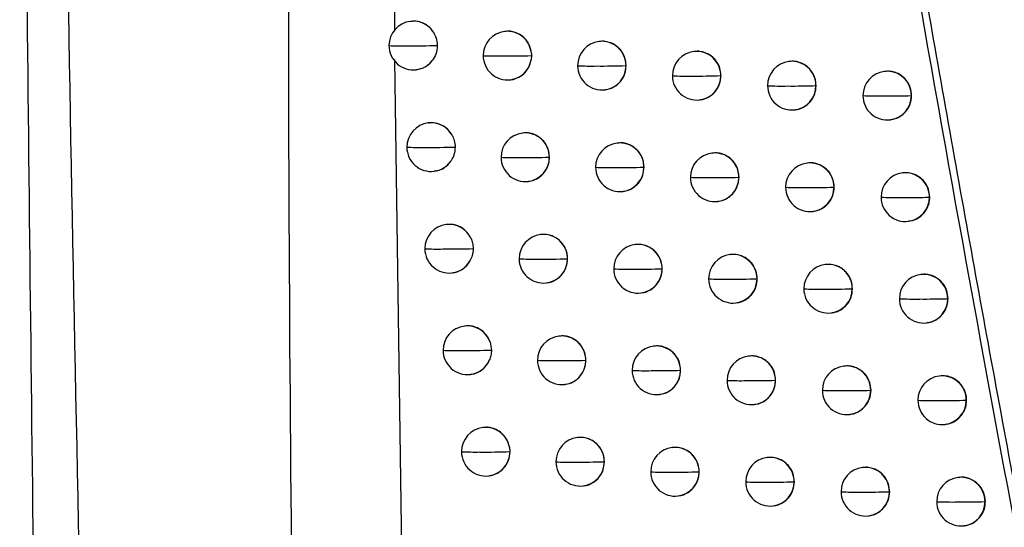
# Model space of a CAD drawing. Header units: millimetres. Extents: x 12 to 1209, y -252 to 1182.
# Tile 121 of 162: x 651 to 671, y 380 to 390. Entities that reach past the tile are written whole.
import ezdxf

# ---------------------------------------------------------------- set-up
doc = ezdxf.new("R2010")
doc.units = ezdxf.units.MM

msp = doc.modelspace()

# ---------------------------------------------------------------- linework, layer by layer
at = {"color": 7, "linetype": 'Continuous', "lineweight": 25}
for p, q in [((658.292, 411.89), (658.202, 389.819)), ((658.538, 390.022), (658.529, 390.021)), ((660.473, 389.815), (660.464, 389.814)), ((662.414, 389.608), (662.405, 389.607)), ((658.2, 389.239), (658.672, 356.87)), ((661.018, 389.318), (661.011, 389.229)), ((661.016, 389.36), (661.018, 389.318)), ((664.361, 389.403), (664.353, 389.402)), ((658.648, 389.029), (658.654, 389.029)), ((662.961, 389.111), (662.959, 389.111)), ((666.315, 389.198), (666.307, 389.197)), ((660.583, 388.821), (660.589, 388.822)), ((664.91, 388.906), (664.907, 388.905)), ((668.275, 388.993), (668.267, 388.992)), ((662.524, 388.615), (662.531, 388.615)), ((666.865, 388.701), (666.861, 388.7)), ((664.472, 388.409), (664.478, 388.41)), ((668.827, 388.497), (668.821, 388.496)), ((668.821, 388.496), (668.821, 388.496)), ((666.426, 388.204), (666.432, 388.205)), ((668.386, 387.999), (668.393, 388)), ((658.904, 387.935), (658.895, 387.934)), ((660.84, 387.728), (660.831, 387.726)), ((662.782, 387.521), (662.774, 387.52)), ((661.386, 387.23), (661.385, 387.23)), ((664.731, 387.315), (664.722, 387.314)), ((663.33, 387.024), (663.328, 387.024)), ((666.685, 387.11), (666.677, 387.11)), ((659.014, 386.941), (659.02, 386.941)), ((665.28, 386.818), (665.276, 386.818)), ((668.646, 386.906), (668.639, 386.905)), ((660.95, 386.734), (660.956, 386.734)), ((667.236, 386.614), (667.231, 386.613)), ((662.893, 386.527), (662.899, 386.528)), ((669.199, 386.41), (669.193, 386.409)), ((669.193, 386.409), (669.193, 386.409)), ((664.841, 386.322), (664.848, 386.322)), ((666.796, 386.117), (666.803, 386.117)), ((659.274, 385.848), (659.265, 385.847)), ((668.758, 385.912), (668.765, 385.913)), ((661.211, 385.641), (661.203, 385.64)), ((663.155, 385.434), (663.147, 385.433)), ((665.105, 385.229), (665.097, 385.228)), ((661.758, 385.143), (661.757, 385.143)), ((667.061, 385.024), (667.053, 385.023)), ((659.384, 384.854), (659.39, 384.855)), ((663.703, 384.937), (663.701, 384.937)), ((669.023, 384.82), (669.015, 384.819)), ((661.322, 384.647), (661.328, 384.648)), ((665.654, 384.732), (665.651, 384.732)), ((663.266, 384.441), (663.272, 384.441)), ((667.612, 384.527), (667.607, 384.527)), ((665.216, 384.235), (665.222, 384.236)), ((669.569, 384.323), (669.569, 384.323)), ((669.576, 384.323), (669.569, 384.323)), ((667.172, 384.03), (667.179, 384.031)), ((659.649, 383.762), (659.64, 383.761)), ((669.134, 383.826), (669.141, 383.827)), ((661.588, 383.555), (661.579, 383.554)), ((660.166, 383.43), (660.194, 383.265)), ((663.532, 383.349), (663.524, 383.348)), ((665.483, 383.143), (665.475, 383.142)), ((662.134, 383.057), (662.133, 383.057)), ((667.44, 382.939), (667.433, 382.938)), ((659.759, 382.768), (659.765, 382.768)), ((664.081, 382.852), (664.078, 382.851)), ((669.404, 382.735), (669.396, 382.734)), ((661.698, 382.561), (661.704, 382.562)), ((666.033, 382.646), (666.029, 382.646)), ((663.643, 382.355), (663.65, 382.356)), ((667.992, 382.442), (667.987, 382.441)), ((667.987, 382.441), (667.987, 382.441)), ((665.594, 382.149), (665.601, 382.15)), ((669.957, 382.238), (669.95, 382.237)), ((669.95, 382.237), (669.95, 382.237)), ((667.552, 381.945), (667.558, 381.946)), ((669.515, 381.741), (669.522, 381.742)), ((660.028, 381.676), (660.019, 381.675)), ((661.968, 381.47), (661.96, 381.469)), ((660.573, 381.18), (660.554, 381.039)), ((660.564, 381.275), (660.573, 381.18)), ((663.914, 381.264), (663.906, 381.263)), ((662.515, 380.972), (662.514, 380.972)), ((665.867, 381.058), (665.859, 381.057)), ((664.463, 380.767), (664.46, 380.766)), ((667.825, 380.854), (667.817, 380.853)), ((660.138, 380.682), (660.145, 380.683)), ((666.417, 380.562), (666.413, 380.561)), ((669.789, 380.65), (669.781, 380.649)), ((662.079, 380.476), (662.085, 380.477)), ((668.371, 380.357), (668.371, 380.357)), ((668.377, 380.357), (668.371, 380.357)), ((664.025, 380.27), (664.032, 380.271)), ((670.342, 380.154), (670.335, 380.153)), ((670.335, 380.153), (670.335, 380.153)), ((665.978, 380.065), (665.984, 380.065)), ((667.936, 379.86), (667.943, 379.861)), ((669.9, 379.656), (669.907, 379.657))]:
    msp.add_line(p, q, dxfattribs=at)
at = {"color": 7, "linetype": 'Continuous', "lineweight": 25, "flags": 128}
for points in [[(666.861, 388.7), (666.861, 388.7), (666.861, 388.7), (666.861, 388.7), (666.861, 388.7), (666.861, 388.7), (666.861, 388.7), (666.861, 388.7), (666.861, 388.7)], [(667.231, 386.613), (667.231, 386.613), (667.231, 386.613), (667.231, 386.613), (667.231, 386.613), (667.231, 386.613), (667.231, 386.613), (667.231, 386.613), (667.231, 386.613)], [(667.607, 384.527), (667.607, 384.527), (667.607, 384.527), (667.607, 384.527), (667.607, 384.527), (667.607, 384.527), (667.607, 384.527), (667.607, 384.527), (667.607, 384.527)]]:
    msp.add_lwpolyline(points, dxfattribs=at)
at = {"color": 7, "linetype": 'Continuous', "lineweight": 25}
for centre, radius, start, end in [((658.589, 389.525), 0.5, 96.8344, 180.183), ((658.587, 389.531), 0.494, 32.6262, 96.7154), ((660.521, 389.32), 0.497, 4.5925, 96.5348), ((660.524, 389.318), 0.5, 96.8344, 180.1823), ((658.589, 389.525), 0.5, 180.183, 276.8344), ((658.345, 395.768), 6.25, 267.6473, 270.9957), ((658.561, 409.424), 19.905, 269.6927, 271.4994), ((662.465, 389.111), 0.5, 96.8344, 180.1748), ((662.461, 389.113), 0.498, 359.8459, 96.4947), ((658.589, 389.517), 0.492, 276.8786, 322.3121), ((660.524, 389.318), 0.5, 180.1823, 276.8344), ((660.288, 395.309), 5.999, 267.4724, 271.0613), ((660.51, 406.741), 17.43, 269.636, 271.6705), ((660.523, 389.312), 0.495, 276.9999, 350.3274), ((664.412, 388.905), 0.5, 96.8344, 180.1615), ((664.409, 388.907), 0.498, 359.8303, 96.4946), ((662.465, 389.111), 0.5, 180.1748, 276.8344), ((662.237, 395.042), 5.939, 267.3689, 271.0959), ((662.461, 405.36), 16.256, 269.6103, 271.7548), ((662.463, 389.107), 0.496, 277.0816, 0.4597), ((662.454, 389.11), 0.505, 0.1487, 0.2109), ((666.366, 388.7), 0.5, 96.8344, 180.1439), ((666.363, 388.702), 0.498, 359.8134, 96.4945), ((664.412, 388.905), 0.5, 180.1615, 276.8344), ((664.193, 394.936), 6.039, 267.3352, 271.1009), ((664.419, 404.498), 15.6, 269.5956, 271.7914), ((664.41, 388.901), 0.496, 277.0816, 0.4597), ((664.401, 388.904), 0.505, 0.1487, 0.1953), ((668.326, 388.496), 0.5, 96.8344, 180.1231), ((668.323, 388.498), 0.498, 359.7963, 96.4943), ((666.366, 388.7), 0.5, 180.1439, 276.8344), ((666.155, 394.989), 6.297, 267.3699, 271.0775), ((666.383, 404.054), 15.361, 269.5913, 271.7819), ((666.364, 388.696), 0.496, 277.0816, 0.4597), ((668.326, 388.496), 0.5, 180.1231, 276.8344), ((668.123, 395.226), 6.738, 267.4717, 271.0271), ((668.353, 404.017), 15.528, 269.5982, 271.7259), ((668.325, 388.492), 0.496, 277.0815, 0.4597), ((658.955, 387.437), 0.5, 96.8344, 180.1841), ((658.953, 387.443), 0.494, 28.9884, 96.6914), ((660.891, 387.23), 0.5, 96.8344, 180.182), ((660.887, 387.232), 0.498, 359.8565, 96.4948), ((658.955, 387.437), 0.5, 180.1841, 276.8344), ((658.713, 393.583), 6.152, 267.5925, 271.017), ((658.93, 406.61), 19.179, 269.6783, 271.5472), ((662.833, 387.024), 0.5, 96.8344, 180.1734), ((662.83, 387.026), 0.498, 359.8432, 96.4947), ((660.891, 387.23), 0.5, 180.182, 276.8344), ((660.657, 393.168), 5.946, 267.4328, 271.076), ((660.879, 404.258), 17.035, 269.6273, 271.7014), ((660.889, 387.226), 0.496, 277.0816, 0.4596), ((660.88, 387.229), 0.505, 0.1487, 0.2215), ((664.782, 386.818), 0.5, 96.8344, 180.1594), ((664.779, 386.82), 0.498, 359.8275, 96.4946), ((658.955, 387.429), 0.492, 276.894, 326.0095), ((662.833, 387.024), 0.5, 180.1734, 276.8344), ((662.607, 392.932), 5.916, 267.3427, 271.1049), ((662.832, 403.02), 16.003, 269.6045, 271.7751), ((662.831, 387.02), 0.496, 277.0816, 0.4597), ((662.822, 387.022), 0.505, 0.1487, 0.2082), ((666.737, 386.613), 0.5, 96.8344, 180.1414), ((666.734, 386.615), 0.498, 359.8106, 96.4944), ((664.782, 386.818), 0.5, 180.1594, 276.8344), ((664.564, 392.849), 6.039, 267.3208, 271.1051), ((664.791, 402.244), 15.434, 269.5916, 271.8037), ((664.78, 386.814), 0.496, 277.0816, 0.4597), ((664.771, 386.817), 0.505, 0.1487, 0.1925), ((668.698, 386.409), 0.5, 96.8344, 180.1206), ((668.695, 386.411), 0.498, 359.7939, 96.4943), ((666.737, 386.613), 0.5, 180.1414, 276.8344), ((666.527, 392.923), 6.318, 267.3658, 271.0777), ((666.756, 401.868), 15.262, 269.5891, 271.787), ((666.735, 386.609), 0.496, 277.0816, 0.4597), ((668.698, 386.409), 0.5, 180.1206, 276.8344), ((668.497, 393.18), 6.779, 267.4763, 271.0239), ((668.727, 401.889), 15.487, 269.5976, 271.7248), ((668.696, 386.405), 0.496, 277.0815, 0.4597), ((659.325, 385.35), 0.5, 96.8344, 180.1848), ((659.323, 385.355), 0.495, 24.6189, 96.6597), ((661.262, 385.143), 0.5, 96.8344, 180.1814), ((661.259, 385.145), 0.498, 359.8542, 96.4948), ((663.206, 384.937), 0.5, 96.8344, 180.1718), ((663.203, 384.939), 0.498, 359.8405, 96.4947), ((659.325, 385.35), 0.5, 180.1848, 276.8344), ((659.085, 391.41), 6.067, 267.5411, 271.0368), ((659.303, 403.862), 18.518, 269.6639, 271.5934), ((665.156, 384.732), 0.5, 96.8344, 180.1573), ((665.153, 384.733), 0.498, 359.8246, 96.4946), ((659.325, 385.343), 0.493, 276.9159, 330.4332), ((661.262, 385.143), 0.5, 180.1814, 276.8344), ((661.03, 391.036), 5.9, 267.3961, 271.0895), ((661.253, 401.828), 16.692, 269.6199, 271.7288), ((661.261, 385.139), 0.496, 277.0816, 0.4596), ((661.252, 385.142), 0.505, 0.1487, 0.2192), ((667.112, 384.527), 0.5, 96.8344, 180.1389), ((667.109, 384.529), 0.498, 359.8079, 96.4944), ((663.206, 384.937), 0.5, 180.1718, 276.8344), ((662.982, 390.827), 5.898, 267.319, 271.113), ((663.207, 400.702), 15.772, 269.599, 271.7939), ((663.204, 384.933), 0.496, 277.0816, 0.4597), ((663.195, 384.936), 0.505, 0.1487, 0.2055), ((669.074, 384.323), 0.5, 96.8344, 180.118), ((669.071, 384.325), 0.498, 359.7914, 96.4943), ((665.156, 384.732), 0.5, 180.1573, 276.8344), ((664.94, 390.767), 6.043, 267.3085, 271.1085), ((665.167, 400.007), 15.283, 269.5879, 271.8146), ((665.154, 384.728), 0.496, 277.0816, 0.4597), ((665.145, 384.73), 0.505, 0.1487, 0.1896), ((667.112, 384.527), 0.5, 180.1389, 276.8344), ((666.904, 390.861), 6.342, 267.3633, 271.0772), ((667.133, 399.694), 15.175, 269.5871, 271.7909), ((667.111, 384.523), 0.496, 277.0816, 0.4597), ((669.074, 384.323), 0.5, 180.118, 276.8344), ((668.874, 391.139), 6.824, 267.4822, 271.0202), ((669.104, 399.772), 15.456, 269.5972, 271.7227), ((669.073, 384.319), 0.496, 277.0815, 0.4597), ((659.7, 383.264), 0.5, 96.8344, 180.1852), ((659.697, 383.268), 0.496, 19.0564, 96.6151), ((661.639, 383.057), 0.5, 96.8344, 180.1806), ((661.635, 383.059), 0.498, 359.8517, 96.4948), ((663.584, 382.851), 0.5, 96.8344, 180.1701), ((663.58, 382.853), 0.498, 359.8377, 96.4947), ((659.7, 383.264), 0.5, 180.1852, 276.8344), ((659.462, 389.249), 5.992, 267.493, 271.0552), ((659.682, 401.171), 17.913, 269.6498, 271.638), ((665.535, 382.646), 0.5, 96.8344, 180.155), ((665.532, 382.648), 0.498, 359.8218, 96.4945), ((659.7, 383.257), 0.493, 276.9117, 336.0831), ((661.639, 383.057), 0.5, 180.1806, 276.8344), ((661.408, 388.911), 5.861, 267.3621, 271.1018), ((661.632, 399.429), 16.379, 269.6128, 271.7543), ((661.637, 383.053), 0.496, 277.0816, 0.4596), ((661.628, 383.056), 0.505, 0.1487, 0.2167), ((667.492, 382.441), 0.5, 96.8344, 180.1364), ((667.489, 382.443), 0.498, 359.8052, 96.4944), ((663.584, 382.851), 0.5, 180.1701, 276.8344), ((663.361, 388.728), 5.885, 267.2976, 271.1201), ((663.587, 398.404), 15.56, 269.5938, 271.811), ((663.582, 382.847), 0.496, 277.0816, 0.4597), ((663.573, 382.85), 0.505, 0.1487, 0.2027), ((669.452, 382.239), 0.498, 359.789, 96.4943), ((665.535, 382.646), 0.5, 180.155, 276.8344), ((665.32, 388.689), 6.051, 267.2981, 271.1111), ((665.547, 397.785), 15.146, 269.5846, 271.8242), ((665.533, 382.642), 0.496, 277.0816, 0.4597), ((665.524, 382.645), 0.505, 0.1487, 0.1868), ((669.455, 382.237), 0.5, 96.8344, 180.1154), ((667.492, 382.441), 0.5, 180.1364, 276.8344), ((667.285, 388.802), 6.369, 267.3625, 271.076), ((667.514, 397.533), 15.099, 269.5855, 271.7938), ((667.49, 382.437), 0.496, 277.0815, 0.4597), ((669.455, 382.237), 0.5, 180.1154, 276.8344), ((669.256, 389.101), 6.872, 267.4895, 271.0159), ((669.487, 397.665), 15.435, 269.597, 271.7196), ((669.454, 382.233), 0.496, 277.0815, 0.4598), ((660.079, 381.179), 0.5, 96.8344, 180.1853), ((660.076, 381.182), 0.496, 10.8218, 96.5858), ((662.019, 380.972), 0.5, 96.8344, 180.1796), ((662.016, 380.974), 0.498, 359.8492, 96.4948), ((660.079, 381.179), 0.5, 180.1853, 276.8344), ((659.843, 387.098), 5.926, 267.448, 271.0722), ((660.064, 398.531), 17.359, 269.6357, 271.681), ((663.966, 380.766), 0.5, 96.8344, 180.1683), ((663.963, 380.768), 0.498, 359.8348, 96.4946), ((660.079, 381.173), 0.494, 276.9586, 344.3372), ((662.019, 380.972), 0.5, 180.1796, 276.8344), ((661.791, 386.793), 5.829, 267.3308, 271.113), ((662.015, 397.057), 16.092, 269.6062, 271.7781), ((662.018, 380.968), 0.496, 277.0816, 0.4597), ((662.009, 380.971), 0.505, 0.1487, 0.2142), ((665.918, 380.561), 0.5, 96.8344, 180.1527), ((665.915, 380.563), 0.498, 359.8189, 96.4945), ((663.966, 380.766), 0.5, 180.1683, 276.8344), ((663.745, 386.635), 5.877, 267.2785, 271.1262), ((663.97, 396.125), 15.367, 269.5891, 271.8266), ((663.964, 380.762), 0.496, 277.0816, 0.4597), ((663.955, 380.765), 0.505, 0.1487, 0.1998), ((667.876, 380.357), 0.5, 96.8344, 180.1338), ((667.873, 380.358), 0.498, 359.8025, 96.4944), ((665.918, 380.561), 0.5, 180.1527, 276.8344), ((665.705, 386.616), 6.063, 267.2896, 271.1129), ((665.932, 395.576), 15.023, 269.5815, 271.8324), ((665.916, 380.557), 0.496, 277.0816, 0.4597), ((665.907, 380.56), 0.505, 0.1487, 0.1839), ((669.841, 380.153), 0.5, 96.8344, 180.1127), ((669.837, 380.155), 0.498, 359.7867, 96.4942), ((667.876, 380.357), 0.5, 180.1338, 276.8344), ((667.671, 386.749), 6.4, 267.3632, 271.0742), ((667.9, 395.382), 15.033, 269.5841, 271.7955), ((667.875, 380.353), 0.496, 277.0815, 0.4597), ((669.841, 380.153), 0.5, 180.1127, 276.8344), ((669.643, 387.068), 6.923, 267.498, 271.0112), ((669.873, 395.568), 15.422, 269.5971, 271.7156), ((669.839, 380.149), 0.496, 277.0815, 0.4598)]:
    msp.add_arc(centre, radius, start, end, dxfattribs=at)
for points, knots in [([(677.386, 348.738), (677.163, 349.754), (676.72, 351.778), (676.07, 354.806), (675.433, 357.813), (674.81, 360.799), (674.201, 363.763), (673.606, 366.706), (673.024, 369.628), (672.455, 372.528), (671.899, 375.407), (671.356, 378.264), (670.826, 381.099), (670.308, 383.913), (669.802, 386.705), (669.309, 389.475), (668.827, 392.224), (668.357, 394.95), (667.898, 397.654), (667.451, 400.337), (667.015, 402.997), (666.589, 405.635), (666.175, 408.251), (665.771, 410.844), (665.377, 413.416), (664.993, 415.965), (664.619, 418.491), (664.256, 420.996), (663.902, 423.477), (663.557, 425.936), (663.333, 427.569), (663.221, 428.381)], [0, 0, 0, 0, 0.038566, 0.07684, 0.114823, 0.152513, 0.189913, 0.22702, 0.263836, 0.30036, 0.336593, 0.372534, 0.408183, 0.44354, 0.478606, 0.513381, 0.547863, 0.582054, 0.615954, 0.649562, 0.682878, 0.715902, 0.748635, 0.781076, 0.813226, 0.845084, 0.87665, 0.907925, 0.938908, 0.9696, 1, 1, 1, 1]), ([(653.468, 326.704), (653.038, 337.546), (652.165, 359.586), (651.367, 393.196), (651.202, 415.962), (651.119, 427.523)], [0, 0, 0, 0, 0.322772, 0.656099, 1, 1, 1, 1]), ([(650.789, 378.752), (650.683, 387.819), (650.494, 404.011), (650.507, 420.209), (650.513, 427.336)], [0, 0, 0, 0, 0.560004, 1, 1, 1, 1]), ([(656.317, 424.829), (656.171, 413.904), (655.877, 392.054), (656.297, 359.272), (657.149, 337.435), (657.576, 326.517)], [0, 0, 0, 0, 0.333333, 0.666689, 1, 1, 1, 1]), ([(664.134, 420.796), (664.724, 416.803), (665.929, 408.648), (667.968, 396.194), (670.155, 383.768), (672.505, 371.372), (674.997, 358.997), (676.831, 350.605), (677.766, 346.325)], [0, 0, 0, 0, 0.159933, 0.326584, 0.499955, 0.659741, 0.826423, 1, 1, 1, 1]), ([(659.003, 389.797), (658.985, 389.823), (658.945, 389.879), (658.859, 389.951), (658.745, 390.007), (658.632, 390.033), (658.562, 390.021), (658.539, 390.016)], [0, 0, 0, 0, 0.1704439, 0.372353, 0.6057116, 0.8704786, 1, 1, 1, 1]), ([(661.016, 389.36), (661.005, 389.42), (660.981, 389.544), (660.871, 389.689), (660.746, 389.773), (660.63, 389.811), (660.542, 389.824), (660.489, 389.815), (660.473, 389.812)], [0, 0, 0, 0, 0.226926, 0.468135, 0.664291, 0.791423, 0.937693, 1, 1, 1, 1]), ([(659.003, 389.797), (659.024, 389.758), (659.07, 389.674), (659.077, 389.577), (659.082, 389.526)], [0, 0, 0, 0, 0.465265, 1, 1, 1, 1]), ([(662.961, 389.111), (662.956, 389.164), (662.945, 389.278), (662.871, 389.41), (662.781, 389.503), (662.692, 389.563), (662.587, 389.601), (662.491, 389.617), (662.433, 389.608), (662.414, 389.605)], [0, 0, 0, 0, 0.187181, 0.404037, 0.524195, 0.651873, 0.787075, 0.929799, 1, 1, 1, 1]), ([(659.082, 389.526), (659.076, 389.464), (659.066, 389.352), (659.006, 389.258), (658.978, 389.216)], [0, 0, 0, 0, 0.546498, 1, 1, 1, 1]), ([(658.654, 389.034), (658.676, 389.036), (658.739, 389.041), (658.829, 389.082), (658.916, 389.142), (658.959, 389.193), (658.978, 389.216)], [0, 0, 0, 0, 0.178112, 0.490161, 0.764124, 1, 1, 1, 1]), ([(660.589, 388.822), (660.59, 388.822), (660.623, 388.822), (660.706, 388.848), (660.837, 388.914), (660.959, 389.049), (660.994, 389.17), (661.011, 389.229)], [0, 0, 0, 0, 0.002865, 0.16312, 0.409822, 0.713851, 1, 1, 1, 1]), ([(664.91, 388.906), (664.905, 388.959), (664.894, 389.073), (664.819, 389.206), (664.728, 389.298), (664.639, 389.357), (664.534, 389.396), (664.438, 389.411), (664.38, 389.402), (664.361, 389.399)], [0, 0, 0, 0, 0.188581, 0.405938, 0.525996, 0.653333, 0.787949, 0.929841, 1, 1, 1, 1]), ([(662.53, 388.619), (662.549, 388.62), (662.603, 388.625), (662.687, 388.659), (662.775, 388.714), (662.867, 388.805), (662.945, 388.939), (662.956, 389.056), (662.961, 389.111)], [0, 0, 0, 0, 0.078075, 0.231266, 0.377369, 0.51639, 0.772118, 1, 1, 1, 1]), ([(666.865, 388.701), (666.86, 388.754), (666.849, 388.87), (666.773, 389.003), (666.682, 389.095), (666.592, 389.153), (666.487, 389.191), (666.392, 389.206), (666.334, 389.197), (666.315, 389.194)], [0, 0, 0, 0, 0.190647, 0.408717, 0.528615, 0.655441, 0.789192, 0.929866, 1, 1, 1, 1]), ([(664.478, 388.413), (664.496, 388.414), (664.549, 388.419), (664.632, 388.452), (664.721, 388.506), (664.814, 388.596), (664.893, 388.731), (664.905, 388.849), (664.91, 388.906)], [0, 0, 0, 0, 0.07555, 0.22688, 0.371874, 0.510535, 0.767746, 1, 1, 1, 1]), ([(668.827, 388.497), (668.822, 388.552), (668.81, 388.67), (668.731, 388.804), (668.637, 388.895), (668.548, 388.951), (668.445, 388.987), (668.351, 389.002), (668.294, 388.993), (668.275, 388.989)], [0, 0, 0, 0, 0.1973542, 0.4176761, 0.5370265, 0.6621795, 0.7931324, 0.9298821, 1, 1, 1, 1]), ([(666.432, 388.208), (666.449, 388.209), (666.5, 388.213), (666.581, 388.244), (666.669, 388.296), (666.764, 388.385), (666.848, 388.521), (666.86, 388.642), (666.865, 388.701)], [0, 0, 0, 0, 0.070111, 0.2175248, 0.3601784, 0.4980733, 0.7584206, 1, 1, 1, 1]), ([(668.391, 388.008), (668.436, 388.014), (668.545, 388.028), (668.691, 388.135), (668.805, 388.3), (668.82, 388.431), (668.827, 388.497)], [0, 0, 0, 0, 0.1887984, 0.4591545, 0.7295523, 1, 1, 1, 1]), ([(659.385, 387.682), (659.357, 387.724), (659.297, 387.814), (659.162, 387.901), (659.023, 387.944), (658.938, 387.933), (658.904, 387.929)], [0, 0, 0, 0, 0.25838, 0.548736, 0.822993, 1, 1, 1, 1]), ([(659.385, 387.682), (659.402, 387.646), (659.439, 387.569), (659.445, 387.483), (659.448, 387.438)], [0, 0, 0, 0, 0.472405, 1, 1, 1, 1]), ([(661.386, 387.23), (661.381, 387.283), (661.37, 387.396), (661.297, 387.529), (661.207, 387.621), (661.118, 387.681), (661.013, 387.72), (660.917, 387.736), (660.859, 387.727), (660.84, 387.724)], [0, 0, 0, 0, 0.186179, 0.402664, 0.522887, 0.650804, 0.786421, 0.929741, 1, 1, 1, 1]), ([(659.448, 387.438), (659.443, 387.383), (659.436, 387.282), (659.386, 387.194), (659.363, 387.154)], [0, 0, 0, 0, 0.538153, 1, 1, 1, 1]), ([(663.33, 387.024), (663.325, 387.077), (663.314, 387.191), (663.24, 387.323), (663.149, 387.416), (663.06, 387.475), (662.955, 387.514), (662.859, 387.53), (662.801, 387.52), (662.782, 387.517)], [0, 0, 0, 0, 0.1874, 0.404336, 0.52448, 0.652106, 0.787216, 0.92981, 1, 1, 1, 1]), ([(660.956, 386.738), (660.975, 386.739), (661.029, 386.744), (661.114, 386.778), (661.202, 386.834), (661.293, 386.925), (661.37, 387.059), (661.381, 387.175), (661.386, 387.23)], [0, 0, 0, 0, 0.079291, 0.233406, 0.380057, 0.519255, 0.774249, 1, 1, 1, 1]), ([(665.28, 386.818), (665.275, 386.872), (665.264, 386.986), (665.189, 387.119), (665.098, 387.211), (665.009, 387.27), (664.904, 387.308), (664.808, 387.324), (664.75, 387.315), (664.731, 387.312)], [0, 0, 0, 0, 0.188845, 0.406295, 0.526334, 0.653606, 0.788111, 0.929847, 1, 1, 1, 1]), ([(659.019, 386.947), (659.052, 386.951), (659.136, 386.96), (659.261, 387.03), (659.328, 387.112), (659.363, 387.154)], [0, 0, 0, 0, 0.241436, 0.613095, 1, 1, 1, 1]), ([(662.899, 386.531), (662.917, 386.533), (662.971, 386.537), (663.055, 386.571), (663.144, 386.626), (663.236, 386.717), (663.314, 386.851), (663.324, 386.968), (663.33, 387.024)], [0, 0, 0, 0, 0.0778217, 0.2308146, 0.3767996, 0.5157834, 0.7716666, 1, 1, 1, 1]), ([(667.236, 386.614), (667.231, 386.667), (667.22, 386.783), (667.144, 386.916), (667.052, 387.008), (666.963, 387.066), (666.858, 387.104), (666.763, 387.119), (666.705, 387.11), (666.686, 387.107)], [0, 0, 0, 0, 0.191117, 0.409347, 0.529207, 0.655916, 0.789472, 0.92987, 1, 1, 1, 1]), ([(664.848, 386.326), (664.865, 386.327), (664.919, 386.331), (665.002, 386.364), (665.09, 386.418), (665.183, 386.508), (665.263, 386.643), (665.275, 386.762), (665.28, 386.818)], [0, 0, 0, 0, 0.075032, 0.225982, 0.370749, 0.509336, 0.766849, 1, 1, 1, 1]), ([(669.199, 386.41), (669.194, 386.466), (669.182, 386.585), (669.101, 386.72), (669.007, 386.81), (668.918, 386.865), (668.816, 386.9), (668.722, 386.915), (668.666, 386.906), (668.647, 386.902)], [0, 0, 0, 0, 0.200812, 0.42229, 0.541356, 0.665645, 0.795155, 0.929883, 1, 1, 1, 1]), ([(666.803, 386.12), (666.819, 386.122), (666.87, 386.126), (666.951, 386.156), (667.039, 386.208), (667.134, 386.296), (667.218, 386.432), (667.231, 386.555), (667.236, 386.614)], [0, 0, 0, 0, 0.0688331, 0.2153297, 0.3574349, 0.49515, 0.7562323, 1, 1, 1, 1]), ([(668.763, 385.921), (668.806, 385.926), (668.912, 385.94), (669.059, 386.043), (669.153, 386.18), (669.193, 386.308), (669.197, 386.376), (669.199, 386.41)], [0, 0, 0, 0, 0.1792394, 0.446149, 0.7192526, 0.8588399, 1, 1, 1, 1]), ([(659.773, 385.561), (659.747, 385.607), (659.692, 385.703), (659.598, 385.773), (659.519, 385.813), (659.458, 385.836), (659.368, 385.855), (659.305, 385.848), (659.274, 385.844)], [0, 0, 0, 0, 0.2510969, 0.5298867, 0.5496239, 0.6888935, 0.8484534, 1, 1, 1, 1]), ([(661.758, 385.143), (661.753, 385.196), (661.742, 385.31), (661.669, 385.442), (661.579, 385.535), (661.49, 385.594), (661.385, 385.633), (661.289, 385.649), (661.231, 385.64), (661.212, 385.637)], [0, 0, 0, 0, 0.1863905, 0.4029562, 0.5231669, 0.6510345, 0.7865636, 0.9297568, 1, 1, 1, 1]), ([(659.773, 385.561), (659.785, 385.529), (659.812, 385.461), (659.816, 385.389), (659.818, 385.351)], [0, 0, 0, 0, 0.4799507, 1, 1, 1, 1]), ([(663.703, 384.937), (663.698, 384.99), (663.687, 385.104), (663.613, 385.237), (663.522, 385.329), (663.433, 385.389), (663.328, 385.427), (663.232, 385.443), (663.174, 385.434), (663.155, 385.431)], [0, 0, 0, 0, 0.1876235, 0.4046421, 0.5247706, 0.6523425, 0.7873587, 0.9298189, 1, 1, 1, 1]), ([(659.818, 385.351), (659.815, 385.304), (659.809, 385.216), (659.771, 385.137), (659.753, 385.1)], [0, 0, 0, 0, 0.52918, 1, 1, 1, 1]), ([(665.654, 384.732), (665.649, 384.785), (665.639, 384.9), (665.563, 385.033), (665.472, 385.125), (665.383, 385.184), (665.278, 385.222), (665.182, 385.238), (665.124, 385.228), (665.105, 385.225)], [0, 0, 0, 0, 0.189126, 0.406675, 0.526693, 0.653896, 0.788283, 0.929852, 1, 1, 1, 1]), ([(659.39, 384.857), (659.401, 384.857), (659.432, 384.859), (659.47, 384.87), (659.5, 384.881), (659.562, 384.906), (659.661, 384.966), (659.724, 385.057), (659.753, 385.1)], [0, 0, 0, 0, 0.069444, 0.212948, 0.257593, 0.284137, 0.66075, 1, 1, 1, 1]), ([(661.328, 384.651), (661.346, 384.652), (661.401, 384.657), (661.485, 384.691), (661.574, 384.747), (661.665, 384.838), (661.742, 384.972), (661.753, 385.088), (661.758, 385.143)], [0, 0, 0, 0, 0.079143, 0.233131, 0.379707, 0.518881, 0.773973, 1, 1, 1, 1]), ([(667.612, 384.527), (667.607, 384.581), (667.596, 384.697), (667.519, 384.83), (667.427, 384.922), (667.338, 384.98), (667.233, 385.017), (667.138, 385.033), (667.08, 385.023), (667.061, 385.02)], [0, 0, 0, 0, 0.191673, 0.410091, 0.529907, 0.656478, 0.789801, 0.929873, 1, 1, 1, 1]), ([(663.272, 384.445), (663.29, 384.446), (663.344, 384.451), (663.428, 384.484), (663.517, 384.54), (663.609, 384.63), (663.687, 384.764), (663.698, 384.882), (663.703, 384.937)], [0, 0, 0, 0, 0.077538, 0.230313, 0.376168, 0.51511, 0.771165, 1, 1, 1, 1]), ([(669.576, 384.323), (669.57, 384.382), (669.557, 384.504), (669.473, 384.64), (669.377, 384.728), (669.289, 384.781), (669.189, 384.815), (669.097, 384.828), (669.043, 384.819), (669.023, 384.816)], [0, 0, 0, 0, 0.208188, 0.4321342, 0.5505934, 0.6730385, 0.7994682, 0.929881, 1, 1, 1, 1]), ([(665.222, 384.239), (665.24, 384.24), (665.293, 384.245), (665.376, 384.277), (665.464, 384.331), (665.557, 384.421), (665.638, 384.556), (665.649, 384.675), (665.654, 384.732)], [0, 0, 0, 0, 0.074444, 0.224963, 0.369473, 0.507976, 0.765832, 1, 1, 1, 1]), ([(667.178, 384.034), (667.194, 384.035), (667.245, 384.039), (667.325, 384.069), (667.412, 384.12), (667.508, 384.208), (667.594, 384.344), (667.606, 384.468), (667.612, 384.527)], [0, 0, 0, 0, 0.067311, 0.212718, 0.354171, 0.491673, 0.753629, 1, 1, 1, 1]), ([(669.14, 383.832), (669.166, 383.834), (669.249, 383.842), (669.357, 383.901), (669.453, 383.987), (669.518, 384.08), (669.566, 384.194), (669.573, 384.279), (669.576, 384.323)], [0, 0, 0, 0, 0.1075426, 0.3504379, 0.4926145, 0.6482769, 0.8174107, 1, 1, 1, 1]), ([(660.166, 383.43), (660.143, 383.48), (660.095, 383.585), (659.976, 383.69), (659.857, 383.744), (659.751, 383.768), (659.684, 383.763), (659.649, 383.76)], [0, 0, 0, 0, 0.243313, 0.5098353, 0.6927836, 0.8388074, 1, 1, 1, 1]), ([(662.134, 383.057), (662.129, 383.11), (662.119, 383.224), (662.045, 383.356), (661.955, 383.449), (661.866, 383.509), (661.761, 383.548), (661.665, 383.563), (661.607, 383.554), (661.588, 383.551)], [0, 0, 0, 0, 0.186603, 0.40325, 0.523448, 0.651265, 0.786705, 0.929771, 1, 1, 1, 1]), ([(664.081, 382.852), (664.076, 382.904), (664.065, 383.019), (663.991, 383.151), (663.9, 383.244), (663.811, 383.303), (663.706, 383.342), (663.61, 383.357), (663.552, 383.348), (663.533, 383.345)], [0, 0, 0, 0, 0.187854, 0.404956, 0.525069, 0.652585, 0.787504, 0.929827, 1, 1, 1, 1]), ([(660.194, 383.265), (660.192, 383.228), (660.188, 383.156), (660.163, 383.089), (660.15, 383.057)], [0, 0, 0, 0, 0.519438, 1, 1, 1, 1]), ([(666.033, 382.646), (666.028, 382.7), (666.018, 382.814), (665.942, 382.947), (665.851, 383.039), (665.762, 383.098), (665.657, 383.136), (665.561, 383.152), (665.503, 383.143), (665.484, 383.139)], [0, 0, 0, 0, 0.18943, 0.407084, 0.527078, 0.654207, 0.788467, 0.929857, 1, 1, 1, 1]), ([(659.765, 382.771), (659.779, 382.772), (659.834, 382.777), (659.94, 382.818), (660.068, 382.909), (660.124, 383.009), (660.15, 383.057)], [0, 0, 0, 0, 0.087562, 0.328428, 0.679459, 1, 1, 1, 1]), ([(661.704, 382.565), (661.723, 382.567), (661.777, 382.571), (661.862, 382.605), (661.95, 382.661), (662.041, 382.752), (662.118, 382.886), (662.129, 383.003), (662.134, 383.057)], [0, 0, 0, 0, 0.078977, 0.232827, 0.379322, 0.51847, 0.773669, 1, 1, 1, 1]), ([(667.992, 382.442), (667.987, 382.496), (667.976, 382.612), (667.899, 382.745), (667.807, 382.837), (667.717, 382.895), (667.613, 382.932), (667.518, 382.947), (667.46, 382.938), (667.441, 382.935)], [0, 0, 0, 0, 0.192353, 0.410999, 0.53076, 0.657162, 0.790202, 0.929876, 1, 1, 1, 1]), ([(663.649, 382.359), (663.668, 382.36), (663.722, 382.365), (663.806, 382.398), (663.894, 382.453), (663.986, 382.544), (664.065, 382.678), (664.076, 382.796), (664.081, 382.852)], [0, 0, 0, 0, 0.07722, 0.229754, 0.375466, 0.514361, 0.770606, 1, 1, 1, 1]), ([(669.957, 382.238), (669.955, 382.272), (669.951, 382.34), (669.91, 382.467), (669.817, 382.605), (669.672, 382.699), (669.53, 382.74), (669.446, 382.736), (669.404, 382.734)], [0, 0, 0, 0, 0.121124, 0.240559, 0.473229, 0.699235, 0.847135, 1, 1, 1, 1]), ([(665.601, 382.153), (665.618, 382.155), (665.671, 382.159), (665.754, 382.191), (665.842, 382.245), (665.936, 382.335), (666.016, 382.47), (666.028, 382.589), (666.033, 382.646)], [0, 0, 0, 0, 0.073771, 0.223801, 0.368018, 0.506425, 0.764672, 1, 1, 1, 1]), ([(667.558, 381.948), (667.574, 381.95), (667.623, 381.953), (667.703, 381.983), (667.79, 382.033), (667.886, 382.121), (667.973, 382.257), (667.986, 382.381), (667.992, 382.442)], [0, 0, 0, 0, 0.065472, 0.209565, 0.350233, 0.487477, 0.750489, 1, 1, 1, 1]), ([(669.521, 381.746), (669.543, 381.748), (669.621, 381.755), (669.725, 381.807), (669.825, 381.891), (669.894, 381.984), (669.946, 382.102), (669.953, 382.192), (669.957, 382.238)], [0, 0, 0, 0, 0.090883, 0.328287, 0.471854, 0.631677, 0.807734, 1, 1, 1, 1]), ([(660.564, 381.275), (660.547, 381.332), (660.512, 381.448), (660.396, 381.576), (660.272, 381.647), (660.158, 381.677), (660.08, 381.685), (660.035, 381.676), (660.028, 381.674)], [0, 0, 0, 0, 0.233426, 0.48467, 0.67879, 0.812675, 0.970892, 1, 1, 1, 1]), ([(662.515, 380.972), (662.51, 381.025), (662.5, 381.139), (662.426, 381.271), (662.336, 381.364), (662.247, 381.424), (662.142, 381.462), (662.045, 381.478), (661.988, 381.469), (661.969, 381.466)], [0, 0, 0, 0, 0.1868201, 0.4035491, 0.5237343, 0.6515015, 0.7868536, 0.9297918, 1, 1, 1, 1]), ([(664.463, 380.767), (664.458, 380.82), (664.448, 380.934), (664.373, 381.066), (664.282, 381.159), (664.193, 381.218), (664.088, 381.257), (663.992, 381.272), (663.934, 381.263), (663.915, 381.26)], [0, 0, 0, 0, 0.188093, 0.405281, 0.525376, 0.652834, 0.787654, 0.929835, 1, 1, 1, 1]), ([(660.144, 380.685), (660.169, 380.688), (660.24, 380.698), (660.362, 380.757), (660.489, 380.872), (660.533, 380.985), (660.554, 381.039)], [0, 0, 0, 0, 0.132475, 0.380401, 0.701534, 1, 1, 1, 1]), ([(662.085, 380.48), (662.103, 380.481), (662.158, 380.486), (662.242, 380.52), (662.331, 380.576), (662.422, 380.667), (662.499, 380.8), (662.51, 380.917), (662.515, 380.972)], [0, 0, 0, 0, 0.0787925, 0.2324927, 0.3788986, 0.5180185, 0.7733344, 1, 1, 1, 1]), ([(666.417, 380.562), (666.412, 380.615), (666.401, 380.73), (666.325, 380.863), (666.234, 380.955), (666.145, 381.013), (666.04, 381.052), (665.944, 381.067), (665.886, 381.058), (665.867, 381.055)], [0, 0, 0, 0, 0.189761, 0.40753, 0.527498, 0.654545, 0.788667, 0.929862, 1, 1, 1, 1]), ([(664.031, 380.274), (664.05, 380.275), (664.104, 380.28), (664.187, 380.313), (664.276, 380.368), (664.368, 380.459), (664.447, 380.593), (664.458, 380.711), (664.463, 380.767)], [0, 0, 0, 0, 0.076862, 0.229128, 0.374681, 0.513524, 0.769981, 1, 1, 1, 1]), ([(668.377, 380.357), (668.371, 380.412), (668.36, 380.528), (668.283, 380.661), (668.191, 380.752), (668.101, 380.81), (667.997, 380.847), (667.902, 380.863), (667.844, 380.853), (667.825, 380.85)], [0, 0, 0, 0, 0.193217, 0.412154, 0.531844, 0.65803, 0.79071, 0.929879, 1, 1, 1, 1]), ([(665.984, 380.069), (666.001, 380.07), (666.054, 380.074), (666.136, 380.106), (666.225, 380.16), (666.318, 380.249), (666.4, 380.384), (666.411, 380.504), (666.417, 380.562)], [0, 0, 0, 0, 0.072995, 0.222464, 0.366346, 0.504643, 0.763338, 1, 1, 1, 1]), ([(670.342, 380.154), (670.335, 380.219), (670.32, 380.35), (670.205, 380.517), (670.042, 380.624), (669.891, 380.667), (669.809, 380.647), (669.79, 380.642)], [0, 0, 0, 0, 0.2325935, 0.465187, 0.6977805, 0.9303741, 1, 1, 1, 1]), ([(667.942, 379.864), (667.957, 379.865), (668.006, 379.869), (668.085, 379.897), (668.172, 379.947), (668.269, 380.033), (668.357, 380.17), (668.37, 380.296), (668.377, 380.357)], [0, 0, 0, 0, 0.0632131, 0.2056946, 0.3453992, 0.4823281, 0.7466345, 1, 1, 1, 1]), ([(669.907, 379.66), (669.922, 379.661), (669.993, 379.667), (670.092, 379.712), (670.195, 379.79), (670.271, 379.884), (670.33, 380.008), (670.338, 380.103), (670.342, 380.154)], [0, 0, 0, 0, 0.065565, 0.294638, 0.440324, 0.606472, 0.793045, 1, 1, 1, 1])]:
    msp.add_open_spline(points, degree=3, knots=knots, dxfattribs=at)

doc.saveas('drawing.dxf')
